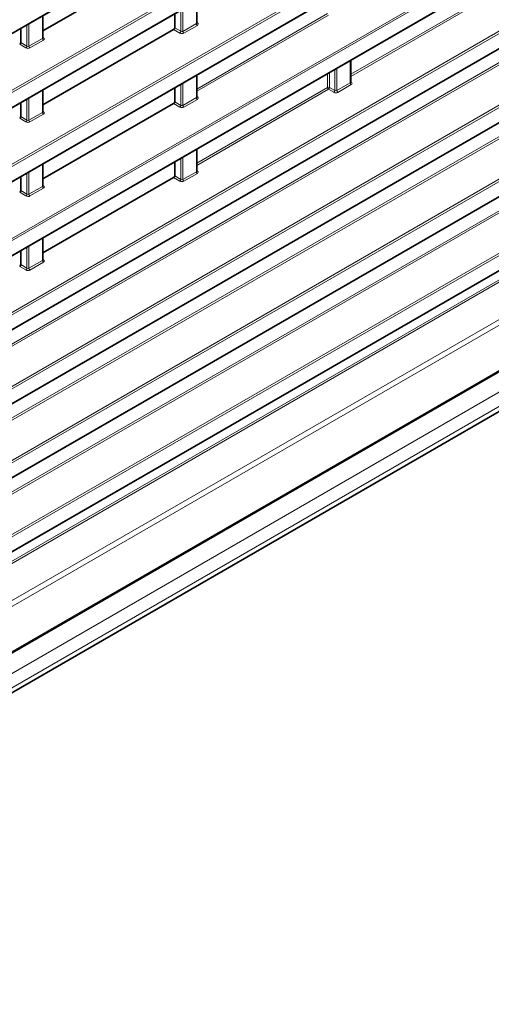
# Model space of a CAD drawing. Header units: millimetres. Extents: x 0 to 1118, y 0 to 864.
# Tile 33 of 256: x 209 to 225, y 103 to 137. Entities that reach past the tile are written whole.
import ezdxf

# ---------------------------------------------------------------- set-up
doc = ezdxf.new("R2010")
doc.units = ezdxf.units.MM

msp = doc.modelspace()

# ---------------------------------------------------------------- linework, layer by layer
at = {"color": 7, "linetype": 'Continuous', "lineweight": 35}
for p, q in [((187.6599, 124.6617), (321.4041, 201.8705)), ((187.6599, 122.11), (321.4041, 199.3189)), ((187.6599, 119.5583), (321.4041, 196.7672)), ((187.6599, 117.0066), (321.4041, 194.2155)), ((187.6599, 114.4549), (321.4041, 191.6638)), ((187.6599, 111.9032), (321.4041, 189.1121)), ((193.1271, 112.5077), (315.9369, 183.4043)), ((193.1283, 109.9567), (315.9357, 180.8519)), ((188.9406, 104.0593), (320.0923, 179.7716)), ((189.1766, 102.8217), (319.2313, 177.9006)), ((214.216, 139.4677), (209.7105, 136.8668)), ((215.0138, 137.1386), (215.0138, 137.9011)), ((214.2513, 136.9772), (214.2513, 137.4609)), ((209.7105, 136.6288), (209.7105, 137.3912)), ((208.948, 136.4674), (208.948, 136.951)), ((214.216, 136.916), (209.7105, 134.3151)), ((220.3171, 135.0968), (220.3171, 135.8592)), ((215.0138, 134.5869), (215.0138, 135.3494)), ((209.7105, 134.0771), (209.7105, 134.8396)), ((214.2513, 134.4255), (214.2513, 134.9092)), ((208.948, 133.9157), (208.948, 134.3993)), ((214.216, 134.3644), (209.7105, 131.7634)), ((215.0138, 132.0352), (215.0138, 132.7977)), ((214.2513, 131.8738), (214.2513, 132.3575)), ((209.7105, 131.5254), (209.7105, 132.2879)), ((208.948, 131.364), (208.948, 131.8476)), ((214.216, 131.8127), (209.7105, 129.2117)), ((209.7105, 128.9737), (209.7105, 129.7362)), ((208.948, 128.8123), (208.948, 129.2959))]:
    msp.add_line(p, q, dxfattribs=at)
at = {"color": 7, "linetype": 'Continuous', "lineweight": 18}
for p, q in [((187.6703, 124.6846), (321.4144, 201.8934)), ((187.6368, 122.6932), (321.3809, 199.9021)), ((321.4144, 199.842), (187.6703, 122.6331)), ((187.6703, 122.1329), (321.4144, 199.3417)), ((187.6368, 120.1415), (321.3809, 197.3504)), ((321.4144, 197.2903), (187.6703, 120.0814)), ((187.6703, 119.5812), (321.4144, 196.7901)), ((187.6368, 117.5898), (321.3809, 194.7987)), ((321.4144, 194.7386), (187.6703, 117.5297)), ((187.6703, 117.0295), (321.4144, 194.2384)), ((187.6368, 115.0381), (321.3809, 192.247)), ((321.4144, 192.1869), (187.6703, 114.978)), ((187.6703, 114.4778), (321.4144, 191.6867)), ((188.2752, 114.3244), (319.0884, 189.8413)), ((319.1219, 189.7812), (188.2752, 114.245)), ((187.6368, 112.4865), (321.3809, 189.6953)), ((321.4144, 189.6352), (187.6703, 112.4263)), ((187.6703, 111.9261), (321.4144, 189.135)), ((191.3495, 113.5475), (315.3134, 185.1103)), ((315.2762, 185.0094), (191.4536, 113.5281)), ((193.1039, 113.0909), (315.9137, 183.9875)), ((315.9472, 183.9274), (193.1374, 113.0308)), ((193.1374, 112.5306), (315.9472, 183.4272)), ((192.0369, 111.3926), (315.3122, 182.5579)), ((315.2751, 182.4571), (192.0369, 111.3132)), ((193.1051, 110.5399), (315.9126, 181.4351)), ((315.9461, 181.375), (193.1386, 110.4798)), ((193.1386, 109.9796), (315.9461, 180.8748)), ((192.0369, 109.0078), (315.5893, 180.3331)), ((315.6241, 180.2722), (192.0369, 108.9269)), ((188.9665, 104.1165), (320.1182, 179.8288)), ((192.1785, 107.729), (316.7324, 179.6324)), ((316.8193, 179.4802), (192.2654, 107.5768)), ((189.6034, 103.7316), (319.658, 178.8105)), ((189.6034, 103.2372), (319.658, 178.3162)), ((189.4999, 103.0083), (319.5545, 178.0873)), ((214.9992, 137.8926), (214.9992, 137.117)), ((224.8243, 137.9755), (220.3171, 135.3735)), ((220.3171, 135.2941), (224.8578, 137.9154)), ((214.4672, 137.5855), (214.4672, 136.8526)), ((214.536, 136.8495), (214.536, 137.6252)), ((219.521, 137.4656), (215.0138, 134.8637)), ((209.2327, 136.3397), (209.2327, 137.1154)), ((209.6959, 137.3828), (209.6959, 136.6071)), ((214.9992, 137.117), (214.536, 136.8495)), ((215.0138, 134.7842), (219.5545, 137.4055)), ((215.0363, 137.1404), (215.0138, 137.1562)), ((209.1639, 137.0757), (209.1639, 136.3427)), ((214.216, 136.916), (214.4318, 136.7914)), ((214.4672, 136.8526), (214.2513, 136.9772)), ((214.5695, 136.7894), (215.0327, 137.0568)), ((209.1639, 136.3427), (208.948, 136.4674)), ((209.6959, 136.6071), (209.2327, 136.3397)), ((209.2662, 136.2796), (209.7294, 136.547)), ((209.733, 136.6305), (209.7105, 136.6463)), ((208.9126, 136.4062), (209.1285, 136.2816)), ((220.3025, 135.8508), (220.3025, 135.0751)), ((219.5898, 134.915), (219.5898, 135.4394)), ((219.7705, 135.5436), (219.7705, 134.8107)), ((219.8393, 134.8077), (219.8393, 135.5834)), ((214.536, 134.2979), (214.536, 135.0735)), ((214.9992, 135.3409), (214.9992, 134.5653)), ((219.521, 135.3996), (219.521, 134.9139)), ((220.3025, 135.0751), (219.8393, 134.8077)), ((220.3396, 135.0985), (220.3171, 135.1143)), ((209.6959, 134.8311), (209.6959, 134.0554)), ((214.4672, 135.0338), (214.4672, 134.3009)), ((219.521, 134.9139), (215.0138, 132.312)), ((215.0138, 132.2326), (219.5545, 134.8538)), ((219.5545, 134.8538), (219.7351, 134.7496)), ((219.7705, 134.8107), (219.5898, 134.915)), ((219.8728, 134.7476), (220.336, 135.015)), ((209.1639, 134.524), (209.1639, 133.791)), ((209.2327, 133.788), (209.2327, 134.5637)), ((214.4672, 134.3009), (214.2513, 134.4255)), ((214.9992, 134.5653), (214.536, 134.2979)), ((214.5695, 134.2377), (215.0327, 134.5052)), ((215.0363, 134.5887), (215.0138, 134.6045)), ((209.6959, 134.0554), (209.2327, 133.788)), ((209.733, 134.0788), (209.7105, 134.0947)), ((214.216, 134.3644), (214.4318, 134.2397)), ((208.9126, 133.8545), (209.1285, 133.7299)), ((209.1639, 133.791), (208.948, 133.9157)), ((209.2662, 133.7279), (209.7294, 133.9953)), ((214.9992, 132.7893), (214.9992, 132.0136)), ((214.4672, 132.4821), (214.4672, 131.7492)), ((214.536, 131.7462), (214.536, 132.5218)), ((209.6959, 132.2794), (209.6959, 131.5037)), ((214.9992, 132.0136), (214.536, 131.7462)), ((215.0363, 132.037), (215.0138, 132.0528)), ((209.1639, 131.9723), (209.1639, 131.2393)), ((209.2327, 131.2363), (209.2327, 132.012)), ((214.216, 131.8127), (214.4318, 131.688)), ((214.4672, 131.7492), (214.2513, 131.8738)), ((214.5695, 131.6861), (215.0327, 131.9535)), ((209.1639, 131.2393), (208.948, 131.364)), ((209.6959, 131.5037), (209.2327, 131.2363)), ((209.2662, 131.1762), (209.7294, 131.4436)), ((209.733, 131.5271), (209.7105, 131.543)), ((208.9126, 131.3028), (209.1285, 131.1782)), ((209.6959, 129.7277), (209.6959, 128.952)), ((209.1639, 129.4206), (209.1639, 128.6876)), ((209.2327, 128.6846), (209.2327, 129.4603)), ((209.733, 128.9754), (209.7105, 128.9913)), ((208.9126, 128.7511), (209.1285, 128.6265)), ((209.1639, 128.6876), (208.948, 128.8123)), ((209.6959, 128.952), (209.2327, 128.6846)), ((209.2662, 128.6245), (209.7294, 128.8919))]:
    msp.add_line(p, q, dxfattribs=at)
for centre, radius, start, end in [((215.0765, 137.1207), 0.0774, 182.73424, 235.53336), ((215.0211, 137.1648), 0.0288, 255.19806, 301.84826), ((214.3826, 136.8606), 0.085, 305.44584, 354.55416), ((214.6133, 136.8532), 0.0774, 182.73424, 235.53336), ((209.7732, 136.6108), 0.0774, 182.73424, 235.53336), ((209.7178, 136.655), 0.0289, 255.42575, 301.82467), ((209.0793, 136.3508), 0.085, 305.44584, 354.55416), ((209.31, 136.3434), 0.0774, 182.73424, 235.53336), ((220.3798, 135.0788), 0.0774, 182.73424, 235.53336), ((220.3244, 135.123), 0.0289, 255.42575, 301.82467), ((219.5565, 134.8451), 0.0774, 64.47048, 117.26164), ((219.5983, 134.9176), 0.0774, 182.73424, 235.53336), ((219.5052, 134.9231), 0.085, 305.44584, 354.55416), ((219.6859, 134.8188), 0.085, 305.44584, 354.55416), ((219.9166, 134.8114), 0.0774, 182.73424, 235.53336), ((215.0765, 134.569), 0.0774, 182.73424, 235.53336), ((215.0211, 134.6131), 0.0288, 255.19806, 301.84826), ((209.7732, 134.0591), 0.0774, 182.73424, 235.53336), ((209.7178, 134.1033), 0.0288, 255.19806, 301.84826), ((214.3826, 134.3089), 0.085, 305.44584, 354.55416), ((214.6133, 134.3015), 0.0774, 182.73424, 235.53336), ((209.0793, 133.7991), 0.085, 305.44584, 354.55416), ((209.31, 133.7917), 0.0774, 182.73424, 235.53336), ((215.0765, 132.0173), 0.0774, 182.73424, 235.53336), ((215.0211, 132.0614), 0.0288, 255.19806, 301.84826), ((214.3826, 131.7572), 0.085, 305.44584, 354.55416), ((214.6133, 131.7499), 0.0774, 182.73424, 235.53336), ((209.7732, 131.5074), 0.0774, 182.73424, 235.53336), ((209.7178, 131.5516), 0.0289, 255.42575, 301.82467), ((209.0793, 131.2474), 0.085, 305.44584, 354.55416), ((209.31, 131.24), 0.0774, 182.73424, 235.53336), ((209.7178, 129), 0.0289, 255.42575, 301.82467), ((209.0793, 128.6957), 0.085, 305.44584, 354.55416), ((209.31, 128.6883), 0.0774, 182.73424, 235.53336), ((209.7732, 128.9557), 0.0774, 182.73424, 235.53336)]:
    msp.add_arc(centre, radius, start, end, dxfattribs=at)
for centre, major_axis, ratio, start_param, end_param in [((214.9638, 137.1416), (0.0499, -0.0051), 0.6339088, 5.5620998, 6.347498), ((214.962, 137.1019), (0.1, -0.0048), 0.6066673, 5.526852, 7.0452884), ((214.4988, 136.8345), (0.1, -0.0048), 0.6066673, 4.0084155, 5.526852), ((214.5006, 136.8742), (0.0499, -0.0051), 0.6339088, 4.0436634, 5.5620998), ((209.6605, 136.6318), (0.0499, -0.0051), 0.6339088, 5.5620998, 6.347498), ((209.6587, 136.5921), (0.1, -0.0048), 0.6066673, 5.526852, 7.0452884), ((209.1955, 136.3247), (0.1, -0.0048), 0.6066673, 4.0084155, 5.526852), ((209.1973, 136.3644), (0.0499, -0.0051), 0.6339088, 4.0436634, 5.5620998), ((220.2671, 135.0998), (0.0499, -0.0051), 0.6339088, 5.5620998, 6.347498), ((220.2653, 135.0601), (0.1, -0.0048), 0.6066673, 5.526852, 7.0452884), ((219.8021, 134.7927), (0.1, -0.0048), 0.6066673, 4.0084155, 5.526852), ((219.8039, 134.8324), (0.0499, -0.0051), 0.6339088, 4.0436634, 5.5620998), ((214.9638, 134.59), (0.0499, -0.0051), 0.6339088, 5.5620998, 6.347498), ((214.962, 134.5503), (0.1, -0.0048), 0.6066673, 5.526852, 7.0452884), ((209.6605, 134.0801), (0.0499, -0.0051), 0.6339088, 5.5620998, 6.347498), ((209.6587, 134.0404), (0.1, -0.0048), 0.6066673, 5.526852, 7.0452884), ((214.4988, 134.2828), (0.1, -0.0048), 0.6066673, 4.0084155, 5.526852), ((214.5006, 134.3225), (0.0499, -0.0051), 0.6339088, 4.0436634, 5.5620998), ((209.1955, 133.773), (0.1, -0.0048), 0.6066673, 4.0084155, 5.526852), ((209.1973, 133.8127), (0.0499, -0.0051), 0.6339088, 4.0436634, 5.5620998), ((214.9638, 132.0383), (0.0499, -0.0051), 0.6339088, 5.5620998, 6.347498), ((214.962, 131.9986), (0.1, -0.0048), 0.6066673, 5.526852, 7.0452884), ((214.4988, 131.7312), (0.1, -0.0048), 0.6066673, 4.0084155, 5.526852), ((214.5006, 131.7709), (0.0499, -0.0051), 0.6339088, 4.0436634, 5.5620998), ((209.6605, 131.5284), (0.0499, -0.0051), 0.6339088, 5.5620998, 6.347498), ((209.6587, 131.4887), (0.1, -0.0048), 0.6066673, 5.526852, 7.0452884), ((209.1955, 131.2213), (0.1, -0.0048), 0.6066673, 4.0084155, 5.526852), ((209.1973, 131.261), (0.0499, -0.0051), 0.6339088, 4.0436634, 5.5620998), ((209.6605, 128.9767), (0.0499, -0.0051), 0.6339088, 5.5620998, 6.347498), ((209.6587, 128.937), (0.1, -0.0048), 0.6066673, 5.526852, 7.0452884), ((209.1955, 128.6696), (0.1, -0.0048), 0.6066673, 4.0084155, 5.526852), ((209.1973, 128.7093), (0.0499, -0.0051), 0.6339088, 4.0436634, 5.5620998)]:
    msp.add_ellipse(centre, major_axis=major_axis, ratio=ratio, start_param=start_param, end_param=end_param, dxfattribs=at)
at = {"color": 7, "linetype": 'Continuous', "lineweight": 35}
for centre in [(214.2159, 136.9569), (208.9126, 136.447), (214.2159, 134.4052), (208.9126, 133.8953), (214.2159, 131.8535), (208.9126, 131.3436), (208.9126, 128.792)]:
    msp.add_ellipse(centre, major_axis=(0.025, 0.0433), ratio=0.5789652, start_param=3.9282786, end_param=5.4963359, dxfattribs=at)
for points in [[(215.0143, 137.1348), (215.0144, 137.1347), (215.0146, 137.1343), (215.0143, 137.137), (215.014, 137.1389)], [(209.711, 136.625), (209.7111, 136.6249), (209.7113, 136.6244), (209.711, 136.6271), (209.7107, 136.629)], [(220.3176, 135.093), (220.3177, 135.0929), (220.3179, 135.0924), (220.3176, 135.0951), (220.3173, 135.097)], [(215.0143, 134.5832), (215.0144, 134.583), (215.0146, 134.5826), (215.0143, 134.5853), (215.014, 134.5872)], [(209.711, 134.0733), (209.7111, 134.0732), (209.7113, 134.0728), (209.711, 134.0755), (209.7107, 134.0773)], [(215.0143, 132.0315), (215.0144, 132.0313), (215.0146, 132.0309), (215.0143, 132.0336), (215.014, 132.0355)], [(209.711, 131.5216), (209.7111, 131.5215), (209.7113, 131.5211), (209.711, 131.5238), (209.7107, 131.5256)], [(209.711, 128.9699), (209.7111, 128.9698), (209.7113, 128.9694), (209.711, 128.9721), (209.7107, 128.9739)]]:
    msp.add_open_spline(points, degree=3, knots=[0, 0, 0, 0, 0.3061665, 1, 1, 1, 1], dxfattribs=at)

doc.saveas('drawing.dxf')
